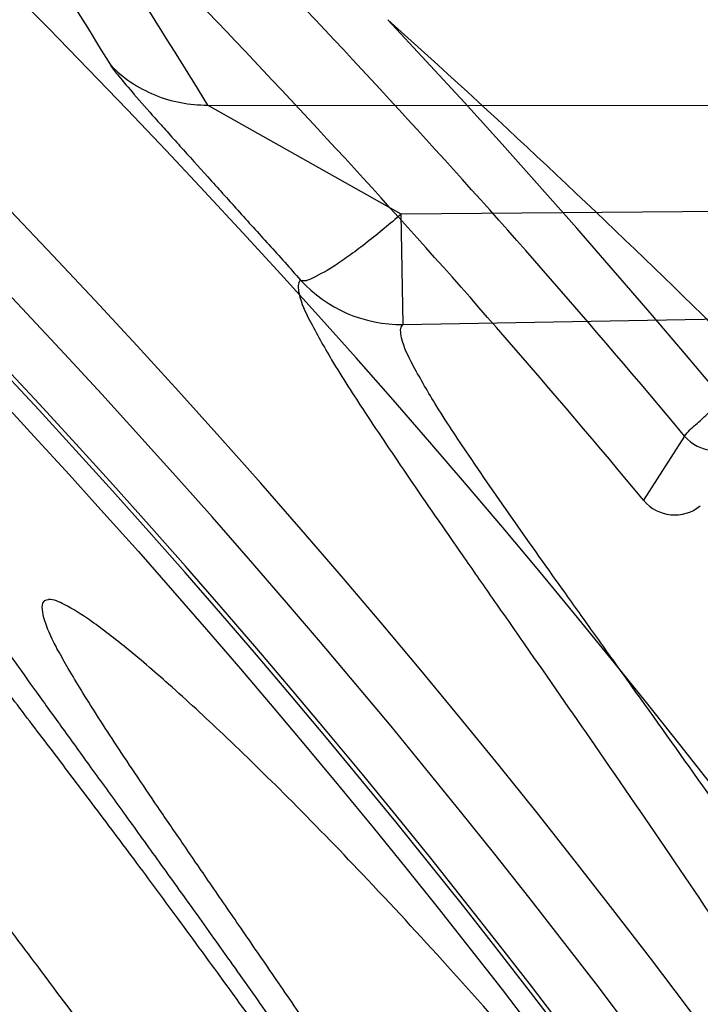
# Model space of a CAD drawing. Header units: millimetres. Extents: x 0 to 297, y 0 to 210.
# Tile 58 of 256: x 141.6954 to 141.7407, y 91.191 to 91.2565. Entities that reach past the tile are written whole.
import ezdxf

# ---------------------------------------------------------------- set-up
doc = ezdxf.new("R2010")
doc.units = ezdxf.units.MM
doc.header["$LTSCALE"] = 16.335
doc.layers.get('0').update_dxf_attribs({"linetype": 'CONTINUOUS'})
for name, color, linetype in [('01_GLOBAL', 7, 'CONTINUOUS'), ('INTFCLR_1', 7, 'CONTINUOUS'), ('INTFCLR_144815', 7, 'CONTINUOUS')]:
    doc.layers.add(name, color=color, linetype=linetype)

msp = doc.modelspace()

# ---------------------------------------------------------------- linework, layer by layer
at = {"color": 7, "linetype": 'Continuous'}
msp.add_circle((142.5788034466, 92.2083412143), 3.42, dxfattribs=at)
at = {"color": 9, "linetype": 'Continuous'}
msp.add_arc((142.5788034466, 92.2083412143), 3.3761688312, 182.9674534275, 267.0325465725, dxfattribs=at)
at = {"layer": '01_GLOBAL', "color": 7, "linetype": 'Continuous'}
msp.add_circle((142.5788034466, 92.2083412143), 3.465, dxfattribs=at)
at = {"layer": 'INTFCLR_1', "color": 6, "linetype": 'Continuous'}
for radius in [0.5431065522, 0.5161422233]:
    msp.add_arc((141.273551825, 90.84008959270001), radius, 270, 90.00000002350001, dxfattribs=at)
at = {"layer": 'INTFCLR_1', "color": 9, "linetype": 'Continuous'}
for points, knots in [([(141.7564146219, 90.67214758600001), (141.7574831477, 90.6750551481), (141.7595771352, 90.68092625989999), (141.7635668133, 90.69283277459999), (141.7700402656, 90.7142045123), (141.7760428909, 90.73928884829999), (141.7800065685, 90.7617077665), (141.7816728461, 90.7731553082), (141.7825328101, 90.7797764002), (141.7845176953, 90.7963988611), (141.7865801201, 90.82480135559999), (141.786249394, 90.85831129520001), (141.7846909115, 90.8800272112), (141.783710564, 90.8900544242), (141.7829887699, 90.8967234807), (141.7807586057, 90.9147232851), (141.7756949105, 90.94354598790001), (141.7683980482, 90.97168599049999), (141.7631787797, 90.98838778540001), (141.7612158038, 90.9943618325), (141.7582294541, 91.0031618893), (141.7514922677, 91.0215597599), (141.7398577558, 91.04856209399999), (141.7266081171, 91.07407256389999), (141.7173713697, 91.0897744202), (141.7130543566, 91.096763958), (141.7101864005, 91.1013200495), (141.7024300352, 91.1133026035), (141.6894327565, 91.1316928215), (141.6713790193, 91.1540805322), (141.6560874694, 91.1708617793), (141.64540551, 91.18158825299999), (141.6394993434, 91.18726746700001), (141.6313044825, 91.1949266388), (141.6198341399, 91.2049554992), (141.6074179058, 91.2146860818), (141.5999877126, 91.21997005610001), (141.5969902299, 91.2219990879), (141.595231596, 91.2231656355), (141.5931919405, 91.2244765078), (141.5909359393, 91.2258549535), (141.5889565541, 91.22699033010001), (141.587260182, 91.2278794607), (141.5858677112, 91.2285262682), (141.5847587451, 91.228921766), (141.5839916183, 91.22910084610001), (141.5833474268, 91.229003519), (141.5832219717, 91.22839726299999), (141.5835311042, 91.22772715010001), (141.5840679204, 91.2267985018), (141.5849352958, 91.22562953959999), (141.5860911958, 91.2242042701), (141.587545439, 91.22253261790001), (141.5892822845, 91.2206136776), (141.5909074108, 91.2188652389), (141.5923395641, 91.21734229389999), (141.5948337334, 91.21470682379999), (141.5989725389, 91.2103803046), (141.6073909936, 91.20154652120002), (141.6165855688, 91.19163585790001), (141.6249614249, 91.18216354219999), (141.6301387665, 91.17614023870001), (141.6384641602, 91.1662523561), (141.6512098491, 91.1502285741), (141.6679191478, 91.126915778), (141.680013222, 91.107884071), (141.6879313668, 91.094337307), (141.6933038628, 91.08480936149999), (141.702572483, 91.0674180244), (141.7149508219, 91.0411554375), (141.7234902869, 91.0192594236), (141.7274621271, 91.00790684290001)], [0, 0, 0, 0, 0.0103790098, 0.0208837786, 0.0420711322, 0.08518383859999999, 0.1071959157, 0.1183352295, 0.1239409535, 0.1295662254, 0.1744257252, 0.2192335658, 0.2417179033, 0.2473538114, 0.2529901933, 0.2641930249, 0.3081221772, 0.3509242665, 0.3614865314, 0.3667493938, 0.3719931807, 0.3926229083, 0.4323809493, 0.4704125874, 0.488853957, 0.4934075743, 0.4979380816, 0.506891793, 0.541232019, 0.5733300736, 0.6031972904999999, 0.6172524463, 0.624045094, 0.6306497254, 0.6548348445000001, 0.6750681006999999, 0.6834748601, 0.6853777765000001, 0.68719583, 0.6905456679, 0.6935010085, 0.6960526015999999, 0.698191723, 0.6999112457, 0.7012080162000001, 0.7020916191, 0.7026257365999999, 0.703100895, 0.7038825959, 0.7050751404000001, 0.7066972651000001, 0.7087491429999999, 0.7112254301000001, 0.7141189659, 0.7174213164, 0.7192231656, 0.7211235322, 0.729579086, 0.7392841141, 0.7620097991, 0.7748694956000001, 0.7816475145, 0.7886215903, 0.818178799, 0.8502213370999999, 0.88468242, 0.8936821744, 0.9027945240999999, 0.9213302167, 0.9597016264, 1, 1, 1, 1]), ([(141.7358975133, 91.0071406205), (141.7318460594, 91.01844594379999), (141.7231341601, 91.04025096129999), (141.7105173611, 91.0663792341), (141.701072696, 91.0836773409), (141.6955966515, 91.0931566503), (141.6875212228, 91.1066417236), (141.6751867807, 91.12558434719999), (141.6581544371, 91.14877272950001), (141.6451671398, 91.16470230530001), (141.6366834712, 91.1745312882), (141.6314052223, 91.1805210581), (141.6228646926, 91.18994094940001), (141.613493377, 91.19978937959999), (141.6049081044, 91.20856863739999), (141.6006923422, 91.21286001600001), (141.5981418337, 91.21548448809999), (141.5966958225, 91.2169787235), (141.5943954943, 91.2194050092), (141.5923320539, 91.2215537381), (141.5877441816, 91.2270898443), (141.589474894, 91.22708959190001)], [0, 0, 0, 0, 0.1351411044, 0.2639657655, 0.326251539, 0.3568857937, 0.3871506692, 0.5031238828, 0.6110823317, 0.7107727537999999, 0.7343091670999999, 0.7571888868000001, 0.8006105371, 0.8773801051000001, 0.9101731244, 0.9387430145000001, 0.9451630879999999, 0.9512497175, 0.9624026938, 0.9805243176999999, 1, 1, 1, 1]), ([(141.589474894, 91.22708959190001), (141.5901302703, 91.2270894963), (141.5934664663, 91.2257697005), (141.5972968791, 91.2235292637), (141.6010154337, 91.2211904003), (141.6028021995, 91.2200263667), (141.6058484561, 91.21800314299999), (141.6133970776, 91.21273816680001), (141.6260174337, 91.20304741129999), (141.6376862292, 91.1930563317), (141.6460232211, 91.1854269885), (141.6520280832, 91.1797738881), (141.6628847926, 91.1691018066), (141.6784293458, 91.15240674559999), (141.6967876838, 91.1301309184), (141.7100118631, 91.1118246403), (141.7179037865, 91.099896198), (141.7208202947, 91.09536318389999), (141.7252087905, 91.0884116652), (141.734595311, 91.0728013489), (141.748064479, 91.04743455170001), (141.7598995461, 91.0205684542), (141.766753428, 91.0022608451), (141.7697904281, 90.99350690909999), (141.7717861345, 90.9875658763), (141.7770905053, 90.9709626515), (141.7845086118, 90.94298471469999), (141.7896594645, 90.91431187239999), (141.7919274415, 90.89640779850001), (141.7926613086, 90.8897756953), (141.793657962, 90.87980496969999), (141.795242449, 90.8582113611), (141.7955788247, 90.82488434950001), (141.7934815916, 90.79663997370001), (141.7914638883, 90.7801127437), (141.7905895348, 90.7735282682), (141.788895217, 90.7621430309), (141.7848639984, 90.73984187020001), (141.7787596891, 90.71489416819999), (141.7721799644, 90.6936469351), (141.768123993, 90.6818069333), (141.7659952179, 90.6759685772), (141.7649089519, 90.6730772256)], [0, 0, 0, 0, 0.0031306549, 0.0166311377, 0.0214593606, 0.0240790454, 0.0268205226, 0.0389267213, 0.0680356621, 0.1027866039, 0.1122691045, 0.1220183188, 0.1421809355, 0.1849822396, 0.2309158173, 0.2799873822, 0.2927706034, 0.2992370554, 0.3057353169, 0.3320403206, 0.3862319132, 0.4428084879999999, 0.4721383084, 0.4795908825, 0.487069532, 0.5020757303, 0.5628487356, 0.6251729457, 0.6410612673, 0.6490543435, 0.6570463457, 0.6889269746, 0.7524526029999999, 0.8160592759, 0.8240370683, 0.8319876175, 0.8477879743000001, 0.8790177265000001, 0.9402188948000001, 0.970317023, 0.9852457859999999, 1, 1, 1, 1])]:
    msp.add_open_spline(points, degree=3, knots=knots, dxfattribs=at)
at = {"layer": 'INTFCLR_1', "color": 6, "linetype": 'Continuous'}
for points, knots in [([(141.6277114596, 91.22708959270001), (141.62722335, 91.22708959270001), (141.6272941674, 91.2251154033), (141.6286240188, 91.2237135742), (141.6303773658, 91.2209404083), (141.6330579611, 91.2176754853), (141.636536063, 91.21338186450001), (141.6409148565, 91.2081556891), (141.6460561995, 91.2020006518), (141.6515635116, 91.19533394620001), (141.6570035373, 91.1886267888), (141.6620669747, 91.18224014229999), (141.6667156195, 91.1762455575), (141.6709428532, 91.17066993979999), (141.6747632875, 91.16552206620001), (141.678203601, 91.1607902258), (141.6812975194, 91.15645408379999), (141.684076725, 91.1524886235), (141.6865629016, 91.14888322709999), (141.6887839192, 91.1456142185), (141.6907670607, 91.14265455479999), (141.6925435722, 91.139969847), (141.6941233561, 91.1375556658), (141.6955259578, 91.1353899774), (141.6967707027, 91.1334503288), (141.6978866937, 91.13169669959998), (141.6988796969, 91.1301244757), (141.6997620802, 91.12871811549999), (141.7005836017, 91.12740101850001), (141.7014128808, 91.12606327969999), (141.7023097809, 91.1246072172), (141.7032931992, 91.12299941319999), (141.7043734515, 91.121219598), (141.7055619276, 91.1192446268), (141.706875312, 91.1170411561), (141.7083246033, 91.11458304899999), (141.7099237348, 91.11183694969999), (141.7116817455, 91.10877663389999), (141.7136163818, 91.10535704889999), (141.7157436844, 91.1015316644), (141.7180830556, 91.0972414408), (141.7206593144, 91.0924115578), (141.7234900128, 91.0869698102), (141.726590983, 91.0808326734), (141.7299816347, 91.0738979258), (141.7336899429, 91.06602274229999), (141.7377398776, 91.05703497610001), (141.7421529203, 91.0467148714), (141.7469453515, 91.0347982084), (141.7521299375, 91.02090744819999), (141.7576364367, 91.0047235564), (141.7631009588, 90.9866925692), (141.7681397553, 90.9675743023), (141.7724835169, 90.948235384), (141.7760959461, 90.928843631), (141.7789762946, 90.9094758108), (141.7811396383, 90.8901288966), (141.78259316, 90.8708485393), (141.7833500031, 90.85161596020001), (141.7834187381, 90.8324615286), (141.782807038, 90.8133676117), (141.7815194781, 90.7943366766), (141.7795595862, 90.7753839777), (141.7769236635, 90.75647136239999), (141.7736112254, 90.7376240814), (141.7696058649, 90.7188012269), (141.7649044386, 90.700026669), (141.7595680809, 90.6815608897), (141.7539109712, 90.6643011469), (141.7483372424, 90.6489785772), (141.7431614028, 90.6358921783), (141.7384031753, 90.6246472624), (141.7340415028, 90.6149110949), (141.7300563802, 90.60642995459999), (141.7264192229, 90.5989959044), (141.7231040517, 90.5924542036), (141.7200858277, 90.5866790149), (141.7173473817, 90.581575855), (141.7148681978, 90.57706222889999), (141.7126227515, 90.5730569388), (141.7105887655, 90.5694929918), (141.7087453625, 90.56631374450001), (141.7070795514, 90.563481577), (141.705579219, 90.560962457), (141.7042282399, 90.55871863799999), (141.7030062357, 90.55670860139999), (141.701896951, 90.554899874), (141.7008702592, 90.5532389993), (141.6998448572, 90.5515926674), (141.698741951, 90.54983502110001), (141.697495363, 90.547864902), (141.6960930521, 90.5456696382), (141.6945138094, 90.5432229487), (141.6927331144, 90.5404962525), (141.6907308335, 90.5374685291), (141.6884841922, 90.5341192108), (141.6859642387, 90.5304209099), (141.6831423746, 90.52634758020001), (141.6799866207, 90.5218758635), (141.6764721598, 90.51699345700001), (141.6725652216, 90.5116795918), (141.668231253, 90.50591584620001), (141.6634587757, 90.49971750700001), (141.6582464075, 90.493104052), (141.6526341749, 90.48615232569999), (141.646910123, 90.4792048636), (141.6415439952, 90.4727739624), (141.6369559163, 90.4673043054), (141.633315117, 90.4628207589), (141.6305101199, 90.4594209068), (141.6286771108, 90.45653647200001), (141.6273060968, 90.45510292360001), (141.6272194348, 90.45308959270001), (141.6277114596, 90.45308959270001)], [0, 0, 0, 0, 0.0017146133, 0.0041239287, 0.0077631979, 0.0127375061, 0.019147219, 0.0271011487, 0.0367138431, 0.0473099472, 0.0574795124, 0.0670486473, 0.07593967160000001, 0.0841262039, 0.0916267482, 0.0984583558, 0.1046766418, 0.1103381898, 0.1154683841, 0.1200606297, 0.1242209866, 0.1279830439, 0.1313690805, 0.1343557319, 0.1370466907, 0.1394649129, 0.141657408, 0.1435788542, 0.1452969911, 0.147110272, 0.1491076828, 0.1513042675, 0.1537308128, 0.1564212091, 0.1594011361, 0.1627417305, 0.1664450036, 0.1705638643, 0.1751393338, 0.1802462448, 0.1859394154, 0.1923045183, 0.1994748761, 0.2074861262, 0.2164579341, 0.2265900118, 0.2380620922, 0.2510852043, 0.2660147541, 0.2831767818, 0.3031618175, 0.3260557, 0.3493456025, 0.3725974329, 0.3956655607, 0.4186206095, 0.4413650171, 0.4640353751, 0.4865253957, 0.5089623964, 0.531306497, 0.5536180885, 0.5759523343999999, 0.598223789, 0.6206818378, 0.6431588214, 0.6658101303, 0.6886542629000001, 0.710664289, 0.7296002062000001, 0.7459208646, 0.7600932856, 0.7724882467, 0.7833944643, 0.793008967, 0.8015592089, 0.8091555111, 0.8158987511, 0.8219029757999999, 0.8272448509, 0.832028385, 0.8363175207, 0.8401542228, 0.8435703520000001, 0.8466171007, 0.8493545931, 0.8518335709, 0.8540704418, 0.8562135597, 0.8586467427, 0.8613594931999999, 0.864403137, 0.8677972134, 0.87158895, 0.8758429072, 0.8805481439, 0.8857559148, 0.8915631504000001, 0.8979547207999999, 0.9049814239, 0.9126947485, 0.9211229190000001, 0.9303127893, 0.9401736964, 0.9507020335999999, 0.9616958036, 0.9717974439, 0.9801138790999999, 0.9868020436, 0.9920080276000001, 0.9957951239, 0.9982716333, 1, 1, 1, 1]), ([(141.6277114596, 90.45308959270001), (141.628171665, 90.45308959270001), (141.6293857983, 90.4535584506), (141.6315047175, 90.4546851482), (141.6344755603, 90.4566024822), (141.6382959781, 90.45932618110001), (141.6430293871, 90.46297042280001), (141.6486619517, 90.46758769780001), (141.6548706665, 90.47298156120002), (141.6611699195, 90.47874448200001), (141.6671157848, 90.4844418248), (141.6725640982, 90.4898702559), (141.6775235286, 90.49499331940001), (141.6820174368, 90.4997851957), (141.6860792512, 90.50424019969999), (141.6897364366, 90.50835687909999), (141.6930192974, 90.51213812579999), (141.695970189, 90.5156093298), (141.6986132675, 90.51877794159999), (141.7009775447, 90.5216603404), (141.7030883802, 90.5242738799), (141.7049778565, 90.526646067), (141.7066938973, 90.528827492), (141.7083843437, 90.53100071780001), (141.7101852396, 90.53334413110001), (141.7120971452, 90.53586602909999), (141.7139888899, 90.53839686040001), (141.7158471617, 90.5409158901), (141.7177807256, 90.5435730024), (141.719921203, 90.54655873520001), (141.7223135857, 90.5499520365), (141.7249869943, 90.55381783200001), (141.7279695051, 90.558226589), (141.7312859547, 90.56325135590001), (141.7349620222, 90.56898214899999), (141.739037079, 90.5755449), (141.7435494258, 90.58308452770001), (141.7485344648, 90.591778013), (141.7540294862, 90.6018595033), (141.760066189, 90.61360340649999), (141.766684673, 90.62742065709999), (141.7737557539, 90.64350792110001), (141.780825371, 90.6613597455), (141.7874356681, 90.68018148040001), (141.7933066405, 90.6992600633), (141.7983875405, 90.71840914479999), (141.8026952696, 90.7376081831), (141.8062277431, 90.7567556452), (141.8090134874, 90.77590353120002), (141.811058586, 90.7949702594), (141.8123825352, 90.81398619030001), (141.8129971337, 90.83293247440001), (141.8129122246, 90.8518123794), (141.8121342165, 90.87063713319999), (141.8106673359, 90.8893947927), (141.8085112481, 90.9080934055), (141.8056642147, 90.9267302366), (141.8021262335, 90.9452767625), (141.7978831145, 90.9637745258), (141.7929277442, 90.9822003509), (141.7872355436, 91.0005755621), (141.7808222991, 91.0188067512), (141.7739442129, 91.03620618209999), (141.7670434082, 91.0519657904), (141.7605810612, 91.0655293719), (141.7546880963, 91.07706645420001), (141.7493295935, 91.08696962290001), (141.7444701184, 91.0955139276), (141.7400702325, 91.1029297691), (141.7360941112, 91.1093927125), (141.7325006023, 91.1150506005), (141.7292596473, 91.12001098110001), (141.726339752, 91.12437206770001), (141.7237187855, 91.128203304), (141.7213647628, 91.13157857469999), (141.7192605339, 91.1345456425), (141.717372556, 91.1371689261), (141.7156764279, 91.13949490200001), (141.7140548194, 91.1416921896), (141.7123690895, 91.1439503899), (141.7105117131, 91.1464071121), (141.7085985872, 91.1489024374), (141.7066793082, 91.1513715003), (141.7047357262, 91.15383994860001), (141.7026024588, 91.1565116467), (141.7002196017, 91.15944934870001), (141.69755058, 91.1626834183), (141.6945697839, 91.1662275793), (141.6912418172, 91.1701004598), (141.6875371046, 91.1743119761), (141.6834171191, 91.178874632), (141.6788518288, 91.1837864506), (141.6738154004, 91.18903530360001), (141.6682758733, 91.1946010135), (141.6622344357, 91.2004349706), (141.6557918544, 91.2063757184), (141.6493931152, 91.21197413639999), (141.6435362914, 91.2168073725), (141.6386043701, 91.22062540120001), (141.6346411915, 91.223465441), (141.6315795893, 91.22545094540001), (141.6294126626, 91.22660901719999), (141.6281767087, 91.22708959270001), (141.6277114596, 91.22708959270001)], [0, 0, 0, 0, 0.0015510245, 0.0042404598, 0.008161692, 0.0134191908, 0.0200669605, 0.0282845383, 0.0379646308, 0.04778133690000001, 0.0570562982, 0.0657163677, 0.0737008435, 0.0810864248, 0.08785639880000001, 0.09401872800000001, 0.09964461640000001, 0.1047327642, 0.1093734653, 0.1135510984, 0.1172970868, 0.1206958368, 0.1237721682, 0.1266512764, 0.1299751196, 0.1337328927, 0.1373171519, 0.1406241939, 0.1442827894, 0.1483924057, 0.1530055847, 0.1582756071, 0.1642330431, 0.1709447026, 0.1785661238, 0.1871788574, 0.1969791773, 0.2081785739, 0.2209513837, 0.2356728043, 0.2526768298, 0.2725784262, 0.2948857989, 0.3173719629, 0.3397942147, 0.362144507, 0.3841260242, 0.4060931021, 0.4277499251, 0.4493238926, 0.4707068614, 0.4919794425, 0.5131973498, 0.5343237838, 0.5554641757, 0.5765947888, 0.5977467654, 0.6189899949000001, 0.6402145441, 0.6616941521, 0.6832817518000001, 0.7050322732, 0.7268136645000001, 0.7463228, 0.7630041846, 0.7774428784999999, 0.7899800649, 0.8009502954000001, 0.8105690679, 0.8190401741, 0.8265233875, 0.8331581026, 0.8390096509, 0.8442114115, 0.8488026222, 0.8528784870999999, 0.8564706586, 0.8596954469, 0.8625805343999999, 0.8656744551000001, 0.8691928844, 0.8729603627, 0.8762716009, 0.879732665, 0.8835489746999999, 0.8877941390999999, 0.8924809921, 0.8976810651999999, 0.9034017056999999, 0.9096904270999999, 0.916584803, 0.9241199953, 0.932290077, 0.9411002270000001, 0.9505839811, 0.960593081, 0.9706330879, 0.9792338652, 0.9861845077, 0.991642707, 0.9956806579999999, 0.9984319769, 1, 1, 1, 1])]:
    msp.add_open_spline(points, degree=3, knots=knots, dxfattribs=at)
at = {"layer": 'INTFCLR_144815', "color": 9, "linetype": 'Continuous'}
for p, q in [((141.7078664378, 91.2508559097), (141.9469818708, 91.25067086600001)), ((141.7207658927, 91.2435851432), (141.7078664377, 91.2508559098)), ((141.9619638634, 91.2455917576), (141.7207658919, 91.24358514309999)), ((141.7208941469, 91.23623922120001), (141.7207658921, 91.24358514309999)), ((141.720894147, 91.23623922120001), (141.9742295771, 91.240662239)), ((141.7396433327, 91.2288092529), (141.7369081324, 91.2245288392))]:
    msp.add_line(p, q, dxfattribs=at)
at = {"layer": 'INTFCLR_144815', "color": 6, "linetype": 'Continuous'}
for radius in [0.5743020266, 0.5472855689]:
    msp.add_circle((141.273551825, 90.84008959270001), radius, dxfattribs=at)
for centre, radius, start, end in [((141.273551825, 90.84008959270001), 0.7917112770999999, 313.9937911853, 154.5150993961), ((141.273551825, 90.84008959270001), 0.7647112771, 312.9543589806, 154.5144414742), ((141.273551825, 90.84008959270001), 0.73941501, 282.2440355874, 71.2863570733), ((141.273551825, 90.84008959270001), 0.5361020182, 25.6072723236, 64.3927276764), ((141.273551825, 90.84008959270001), 0.5834285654, 308.490992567, 51.50900743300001), ((141.273551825, 90.84008959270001), 0.5090855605, 27.0737153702, 62.92628462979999), ((141.273551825, 90.84008959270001), 0.6020735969, 39.6819480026, 45.0983368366), ((141.273551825, 90.84008959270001), 0.6104450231, 316.9838592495, 43.0161407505), ((141.273551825, 90.84008959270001), 0.5760164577, 313.9992414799, 46.00075850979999), ((141.7417168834, 91.2305399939), 0.0027008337, 219.8509090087, 308.9018966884), ((141.7389845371, 91.2262541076), 0.0026998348, 219.7225330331, 309.0343945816)]:
    msp.add_arc(centre, radius, start, end, dxfattribs=at)
at = {"layer": 'INTFCLR_144815', "color": 9, "linetype": 'Continuous'}
for centre, radius, start, end in [((141.273551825, 90.84008959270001), 0.7345008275, 292.4997540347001, 54.0964566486), ((141.2735550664, 90.84009111), 0.6625959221, 292.4997540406, 54.09645665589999), ((141.2735749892, 90.84009512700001), 0.6513931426, 311.2505121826, 48.7494878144), ((141.2692229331, 90.77370874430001), 0.6915460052, 41.6203156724, 47.9152908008), ((141.273551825, 90.84008959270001), 0.6069137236, 39.8280604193, 45.2874589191), ((141.2735518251, 90.84008959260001), 0.5937131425, 314.0862202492, 45.9137797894), ((141.273551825, 90.84008959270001), 0.5795156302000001, 313.8592910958, 46.1407088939), ((141.2695828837, 90.75602648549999), 0.6732639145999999, 43.1339494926, 48.0227414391), ((141.273551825, 90.84008959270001), 0.5757241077, 314.0319604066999, 45.9680396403), ((141.7207433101, 91.2452399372), 0.0090020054, 222.1699764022, 270.9600886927)]:
    msp.add_arc(centre, radius, start, end, dxfattribs=at)
for points, knots in [([(141.6581804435, 91.31418852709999), (141.6700394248, 91.29983509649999), (141.6848455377, 91.27980773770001), (141.6981579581, 91.2588329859), (141.7013983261, 91.25352123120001)], [0, 0, 0, 0, 0.7495205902, 1, 1, 1, 1]), ([(141.6638471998, 91.3122579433), (141.6759160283, 91.2977338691), (141.6909932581, 91.27746527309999), (141.7045623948, 91.25623349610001), (141.7078664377, 91.2508559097)], [0, 0, 0, 0, 0.7494986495, 1, 1, 1, 1]), ([(141.7013983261, 91.25352123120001), (141.7015553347, 91.25326379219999), (141.7020890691, 91.25261958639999), (141.7030791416, 91.2514453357), (141.7041692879, 91.25021581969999), (141.7051936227, 91.24906565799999), (141.7063668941, 91.2477564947), (141.7075998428, 91.24638671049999), (141.7088814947, 91.24496469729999), (141.7102332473, 91.2434649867), (141.7119665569, 91.2415406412), (141.7133628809, 91.23998663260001), (141.7140713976, 91.239196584)], [0, 0, 0, 0, 0.04728891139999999, 0.1305844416, 0.2412614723, 0.3048201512, 0.3721487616, 0.5169466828, 0.5938437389, 0.6723658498, 0.8335758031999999, 1, 1, 1, 1]), ([(141.7013983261, 91.25352123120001), (141.701810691, 91.2530991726), (141.702733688, 91.2523276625), (141.7043288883, 91.2514711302), (141.706068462, 91.25095445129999), (141.7072722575, 91.2508490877), (141.7078664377, 91.2508559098)], [0, 0, 0, 0, 0.2466203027, 0.4988178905, 0.7516439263, 1, 1, 1, 1]), ([(141.7207658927, 91.2435851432), (141.7200222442, 91.2429471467), (141.7189116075, 91.2420186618), (141.7174383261, 91.240906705), (141.7162098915, 91.2400490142), (141.7152260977, 91.2394763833), (141.7142812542, 91.23905732), (141.7140713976, 91.239196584)], [0, 0, 0, 0, 0.3628620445, 0.5343601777, 0.6870683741, 0.9067270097, 1, 1, 1, 1]), ([(141.7140713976, 91.239196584), (141.7138431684, 91.2390029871), (141.7139951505, 91.2378533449), (141.7147929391, 91.2362359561), (141.7163015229, 91.2335343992), (141.7185278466, 91.2300968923), (141.7214490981, 91.2257628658), (141.7243052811, 91.22164368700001), (141.7268942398, 91.2179273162), (141.7298434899, 91.2136986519), (141.735690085, 91.2052905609), (141.7448453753, 91.1918473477), (141.7532702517, 91.17882432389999), (141.7592085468, 91.1692566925), (141.7634500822, 91.1622947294), (141.7711113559, 91.1493418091), (141.7820546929, 91.1295734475), (141.7925484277, 91.10857943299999), (141.7997013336, 91.09295756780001), (141.8037938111, 91.0835771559), (141.8099724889, 91.0689269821), (141.8187673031, 91.04607860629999), (141.8291486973, 91.01421032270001), (141.8365545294, 90.98634239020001), (141.8410124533, 90.9660999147), (141.8433636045, 90.95417320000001), (141.8466773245, 90.9359292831), (141.8506578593, 90.9080646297), (141.8526756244, 90.88307048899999), (141.8533025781, 90.8704391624)], [0, 0, 0, 0, 0.0022439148, 0.007012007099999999, 0.0145616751, 0.0248857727, 0.0379376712, 0.0536629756, 0.06249403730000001, 0.0718926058, 0.0923190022, 0.139277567, 0.1938351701, 0.208594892, 0.2237064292, 0.2549578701, 0.3214231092, 0.3930729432, 0.4308715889, 0.4502348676, 0.4698046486, 0.5500825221, 0.6337073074, 0.7209883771, 0.7661542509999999, 0.7890969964, 0.8121289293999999, 0.9051772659, 1, 1, 1, 1]), ([(141.8624418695, 90.87022915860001), (141.861803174, 90.8827740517), (141.8597531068, 90.9075992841), (141.8557097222, 90.9352684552), (141.8523384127, 90.9533813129), (141.8499523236, 90.9652259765), (141.8454176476, 90.98532971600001), (141.8378919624, 91.0130062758), (141.8273334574, 91.04464482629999), (141.818403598, 91.0673244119), (141.812123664, 91.081862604), (141.8079651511, 91.0911754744), (141.8006936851, 91.1066864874), (141.7900265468, 91.1275268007), (141.778905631, 91.14714006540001), (141.7711222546, 91.1599906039), (141.7668098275, 91.16689670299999), (141.7607741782, 91.1763926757), (141.7522058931, 91.1893107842), (141.742904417, 91.2026446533), (141.7369606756, 91.2109801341), (141.7339609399, 91.21517308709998), (141.7303177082, 91.2202703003), (141.7266062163, 91.2254994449), (141.7231829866, 91.23063774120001), (141.7216462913, 91.2333146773), (141.720828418, 91.23490508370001), (141.7206675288, 91.2360504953), (141.7208941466, 91.23623922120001)], [0, 0, 0, 0, 0.0945441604, 0.1873460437, 0.2103231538, 0.2332131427, 0.2782846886, 0.3654193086, 0.4489587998, 0.529211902, 0.5487834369, 0.5681546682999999, 0.6059759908, 0.6777110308, 0.7443035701, 0.7756315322, 0.7907861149, 0.80558492, 0.8603198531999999, 0.9074428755, 0.9279435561, 0.9373780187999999, 0.9462430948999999, 0.9751197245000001, 0.985468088, 0.9930239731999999, 0.9977802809, 1, 1, 1, 1])]:
    msp.add_open_spline(points, degree=3, knots=knots, dxfattribs=at)
at = {"layer": 'INTFCLR_144815', "color": 6, "linetype": 'Continuous'}
for points, knots in [([(141.7396433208, 91.22880926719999), (141.7398388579, 91.2291040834), (141.7403850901, 91.2295547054), (141.7412106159, 91.23033737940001), (141.7422139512, 91.23121535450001), (141.7434366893, 91.2322825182), (141.7448799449, 91.2335204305), (141.7465346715, 91.2349283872), (141.7483907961, 91.23649549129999), (141.7504277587, 91.2382048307), (141.7526266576, 91.2400401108), (141.7549742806, 91.241990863), (141.7574621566, 91.2440501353), (141.7600675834, 91.24619904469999), (141.7627653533, 91.24841641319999), (141.7655256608, 91.250677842), (141.7683371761, 91.2529747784), (141.7711983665, 91.25530596), (141.7731244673, 91.2568708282), (141.7740974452, 91.2576601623)], [0, 0, 0, 0, 0.0236120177, 0.046361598, 0.0762615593, 0.1124605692, 0.1547326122, 0.2031531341, 0.2574791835, 0.3168661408, 0.3806367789, 0.4486456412, 0.5205927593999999, 0.5961926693, 0.6740607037, 0.7536702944, 0.834362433, 0.9163764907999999, 1, 1, 1, 1]), ([(141.8173538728, 90.8400895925), (141.8173538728, 90.8429179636), (141.8173118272, 90.8485754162), (141.8171225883, 90.85706124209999), (141.8168070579, 90.8655470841), (141.8163650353, 90.87403295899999), (141.8157962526, 90.88251870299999), (141.8151003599, 90.891004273), (141.8142769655, 90.8994892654), (141.8133255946, 90.9079734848), (141.8122457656, 90.91645624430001), (141.8110369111, 90.9249371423), (141.8096985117, 90.9334151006), (141.8082299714, 90.94188934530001), (141.8066308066, 90.95035831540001), (141.8049004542, 90.9588208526), (141.8030385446, 90.9672748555), (141.80104466, 90.9757185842), (141.7989186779, 90.98414922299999), (141.7966604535, 90.9925643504), (141.7942702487, 91.0009603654), (141.7917483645, 91.0093340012), (141.789095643, 91.01768070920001), (141.7863130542, 91.02599619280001), (141.7834022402, 91.03427485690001), (141.7803651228, 91.0425111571), (141.7772043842, 91.0506984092), (141.7739232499, 91.0588295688), (141.7705257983, 91.06689663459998), (141.767016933, 91.07489092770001), (141.763402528, 91.0828029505), (141.7596895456, 91.09062233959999), (141.7558861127, 91.0983379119), (141.7520015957, 91.10593770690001), (141.7480466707, 91.1134090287), (141.744033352, 91.1207385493), (141.7399749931, 91.1279124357), (141.7358862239, 91.13491655), (141.7317828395, 91.1417366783), (141.7276816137, 91.148358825), (141.7236000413, 91.1547695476), (141.7195560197, 91.1609563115), (141.7155674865, 91.1669078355), (141.7116520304, 91.17261441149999), (141.7078264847, 91.17806819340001), (141.7041065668, 91.1832633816), (141.7005065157, 91.1881963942), (141.6970389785, 91.19286569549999), (141.6937149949, 91.1972715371), (141.690544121, 91.20141556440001), (141.6875338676, 91.20530135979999), (141.6846894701, 91.2089345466), (141.6820136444, 91.2123229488), (141.6795073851, 91.21547549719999), (141.6771704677, 91.2184015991), (141.6750020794, 91.22111039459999), (141.6730008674, 91.22361076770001), (141.6711651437, 91.22591115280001), (141.669493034, 91.2280194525), (141.6679826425, 91.2299427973), (141.666632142, 91.23168780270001), (141.6654391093, 91.2332604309), (141.6644023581, 91.2346669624), (141.6635160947, 91.2359113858), (141.6627882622, 91.2370028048), (141.6621863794, 91.2379330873), (141.6617182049, 91.2388949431), (141.6610997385, 91.2396961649), (141.6615040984, 91.2405846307), (141.6617698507, 91.240589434)], [0, 0, 0, 0, 0.0193136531, 0.0386315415, 0.05795820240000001, 0.0772974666, 0.0966541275, 0.1160313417, 0.1354339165, 0.1548642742, 0.1743271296, 0.1938240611, 0.2133596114, 0.2329339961, 0.2525510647, 0.2722100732, 0.2919141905, 0.3116608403, 0.3314519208, 0.351283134, 0.3711547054, 0.3910601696, 0.4109974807, 0.4309575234, 0.4509352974, 0.4709189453, 0.4908990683, 0.5108615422, 0.5307908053, 0.5506690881, 0.5704756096, 0.5901867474, 0.6097758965, 0.6292133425, 0.6484663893, 0.6674992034, 0.6862731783, 0.7047472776, 0.7228785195, 0.7406226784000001, 0.7579352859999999, 0.7747726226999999, 0.7910927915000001, 0.8068568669, 0.8220298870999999, 0.8365818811, 0.8504883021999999, 0.8637310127, 0.8762964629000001, 0.8881752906, 0.8993620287, 0.9098612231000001, 0.9196832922, 0.928844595, 0.9373624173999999, 0.9452545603, 0.952538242, 0.9592315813, 0.9653514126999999, 0.970913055, 0.9759307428, 0.980418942, 0.9843915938, 0.9878631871, 0.9908472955, 0.9933569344, 0.9954053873, 0.9981850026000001, 1, 1, 1, 1]), ([(141.6746009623, 90.43958975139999), (141.6743294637, 90.43959473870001), (141.6739346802, 90.44051627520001), (141.6745467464, 90.4413356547), (141.6750158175, 90.4423304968), (141.6756162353, 90.44328992), (141.6763427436, 90.4444157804), (141.6772268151, 90.4456987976), (141.6782605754, 90.44714833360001), (141.6794495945, 90.44876833), (141.6807951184, 90.4505653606), (141.6822994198, 90.4525454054), (141.6839649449, 90.45471611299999), (141.6857956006, 90.45708743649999), (141.6877946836, 90.4596693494), (141.6899625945, 90.4624689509), (141.6922956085, 90.46548894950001), (141.6947877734, 90.46873001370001), (141.6974360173, 90.4721973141), (141.7002434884, 90.4759050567), (141.7032142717, 90.479869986), (141.7063442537, 90.4840993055), (141.7096232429, 90.48859288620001), (141.7130388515, 90.4933481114), (141.7165811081, 90.4983662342), (141.7202374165, 90.50364521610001), (141.7239937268, 90.50918105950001), (141.7278347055, 90.5149677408), (141.731743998, 90.52099726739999), (141.735704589, 90.5272598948), (141.7396991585, 90.53374437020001), (141.7437104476, 90.540438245), (141.7477216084, 90.5473282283), (141.7517165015, 90.5544005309), (141.7556799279, 90.56164117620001), (141.7595977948, 90.56903626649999), (141.7634572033, 90.57657217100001), (141.767246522, 90.5842357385), (141.7709553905, 90.5920144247), (141.7745746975, 90.5998964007), (141.7780965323, 90.60787062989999), (141.7815140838, 90.6159268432), (141.7848215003, 90.6240554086), (141.7880144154, 90.63224886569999), (141.7910827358, 90.6404831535), (141.7940232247, 90.64874868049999), (141.7968372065, 90.6570474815), (141.7995279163, 90.6653897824), (141.8020958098, 90.6737784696), (141.8045374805, 90.68220316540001), (141.8068514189, 90.6906590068), (141.8090350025, 90.6991353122), (141.811086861, 90.7076240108), (141.8130074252, 90.7161235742), (141.8147973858, 90.72463376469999), (141.8164574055, 90.7331545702), (141.8179878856, 90.74168503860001), (141.8193889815, 90.750222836), (141.8206608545, 90.75876512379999), (141.8218038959, 90.7673101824), (141.8228186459, 90.77585753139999), (141.8237055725, 90.7844065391), (141.8244651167, 90.7929567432), (141.8250976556, 90.80150752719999), (141.8256035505, 90.8100588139), (141.825983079, 90.8186102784), (141.8262364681, 90.8271620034), (141.8263638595, 90.8357137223), (141.8263653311, 90.8442655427), (141.8262408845, 90.8528172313), (141.825990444, 90.8613689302), (141.8256138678, 90.8699203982), (141.8251109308, 90.8784716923), (141.8244813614, 90.887022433), (141.8237248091, 90.89557247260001), (141.8228408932, 90.9041213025), (141.821829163, 90.912668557), (141.8206891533, 90.9212135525), (141.8194203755, 90.92975547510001), (141.8180223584, 90.9382932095), (141.8164946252, 90.9468255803), (141.8148367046, 90.9553513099), (141.8130483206, 90.963868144), (141.8111294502, 90.9723729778), (141.8090801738, 90.9808627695), (141.8069004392, 90.98933536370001), (141.8045900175, 90.9977893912), (141.8021489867, 91.00622242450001), (141.7995780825, 91.01463013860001), (141.7968786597, 91.02300697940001), (141.794052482, 91.0313470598), (141.7911015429, 91.0396447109), (141.7880284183, 91.0478935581), (141.7848363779, 91.0560864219), (141.7815294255, 91.0642154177), (141.7781123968, 91.07227190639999), (141.7745910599, 91.08024645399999), (141.7709722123, 91.0881288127), (141.7672637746, 91.0959079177), (141.7634748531, 91.1035719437), (141.7596157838, 91.11110838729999), (141.7556981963, 91.11850409), (141.7517349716, 91.12574544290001), (141.7477402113, 91.1328185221), (141.7437291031, 91.139709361), (141.7397177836, 91.14640416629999), (141.7357230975, 91.1528896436), (141.7317622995, 91.15915334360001), (141.7278527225, 91.165183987), (141.7240113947, 91.17097180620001), (141.7202546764, 91.17650879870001), (141.7165979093, 91.18178892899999), (141.7130551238, 91.18680822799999), (141.7096387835, 91.1915648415), (141.7063596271, 91.1960589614), (141.7032265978, 91.2002926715), (141.7002468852, 91.2042696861), (141.6974259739, 91.20799513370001), (141.6947677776, 91.2114752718), (141.6922747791, 91.2147172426), (141.689948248, 91.21772876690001), (141.6877884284, 91.2205179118), (141.6857947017, 91.2230929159), (141.6839658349, 91.225461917), (141.6823001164, 91.22763286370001), (141.6807955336, 91.2296132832), (141.6794499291, 91.23141037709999), (141.6782609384, 91.2330304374), (141.6772266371, 91.234480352), (141.6763438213, 91.235762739), (141.6756133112, 91.23689083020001), (141.6750243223, 91.237843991), (141.6745991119, 91.2386960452), (141.6741632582, 91.23944360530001), (141.6741898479, 91.240581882), (141.6746009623, 91.240589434)], [0, 0, 0, 0, 0.0009311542, 0.0023661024, 0.0034197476, 0.004708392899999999, 0.006238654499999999, 0.0080169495, 0.0100497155, 0.0123440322, 0.0149074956, 0.0177478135, 0.0208710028, 0.0242896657, 0.0280205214, 0.0320682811, 0.0364316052, 0.0411066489, 0.04608797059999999, 0.0513925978, 0.0570544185, 0.0630770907, 0.069434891, 0.0761294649, 0.08315356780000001, 0.09049758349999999, 0.0981493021, 0.1060937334, 0.1143137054, 0.1227901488, 0.1315025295, 0.1404294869, 0.1495493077, 0.1588404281, 0.1682819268, 0.1778537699, 0.1875370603, 0.197314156, 0.207168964, 0.217086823, 0.2270545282, 0.2370604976, 0.2470942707, 0.2571461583, 0.2672135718, 0.2772260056, 0.2872285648, 0.2972614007, 0.3072826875, 0.3173107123, 0.3273382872, 0.3373435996, 0.3473246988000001, 0.3572841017, 0.367223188, 0.3771444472, 0.387051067, 0.3969410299, 0.4068119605, 0.4166652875, 0.4265028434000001, 0.4363264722, 0.4461370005, 0.4559367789, 0.4657270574, 0.4755104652, 0.4852884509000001, 0.4950636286, 0.5048374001, 0.5146124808, 0.5243903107, 0.5341735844, 0.5439637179, 0.5537632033, 0.5635732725, 0.5733961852, 0.5832332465, 0.5930862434, 0.6029564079, 0.6128446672, 0.6227518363, 0.6326790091, 0.6426268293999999, 0.6525927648, 0.6625749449, 0.6725742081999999, 0.6825911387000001, 0.6926266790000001, 0.7026779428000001, 0.7127386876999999, 0.7228052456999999, 0.7328732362, 0.7429368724, 0.7529895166, 0.7630233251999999, 0.7730292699, 0.7829971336, 0.7929151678, 0.8027701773, 0.8125475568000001, 0.8222311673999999, 0.8318035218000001, 0.8412455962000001, 0.8505374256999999, 0.8596580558, 0.8685859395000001, 0.8772993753, 0.8857769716, 0.8939982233, 0.9019439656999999, 0.9095970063, 0.9169424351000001, 0.9239679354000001, 0.9306640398, 0.9370242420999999, 0.9430448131, 0.9487246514, 0.9540648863, 0.9590688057, 0.9637413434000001, 0.9680887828, 0.9721183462, 0.9758379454, 0.9792560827, 0.9823810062, 0.9852211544, 0.9877847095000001, 0.9900792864, 0.992112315, 0.993890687, 0.995421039, 0.9967097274, 0.9977633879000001, 0.9985900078, 1, 1, 1, 1]), ([(141.6367999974, 91.22708959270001), (141.6364399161, 91.22708959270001), (141.6363255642, 91.2257295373), (141.6372569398, 91.2246598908), (141.63838536, 91.2227304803), (141.640177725, 91.22043632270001), (141.6424921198, 91.21746939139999), (141.6453817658, 91.2139362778), (141.6488464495, 91.20973608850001), (141.6528933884, 91.2048489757), (141.6575677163, 91.199162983), (141.6628623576, 91.1926298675), (141.6687637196, 91.1851889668), (141.6752395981, 91.1767911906), (141.6822044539, 91.1674440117), (141.6895907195, 91.157123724), (141.6972639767, 91.1458992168), (141.7051198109, 91.13380263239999), (141.7130153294, 91.12094050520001), (141.7208404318, 91.1073882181), (141.7284773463, 91.0932606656), (141.7358420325, 91.0786403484), (141.7428534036, 91.06363170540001), (141.7494631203, 91.0482979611), (141.755622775, 91.03272547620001), (141.7613102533, 91.0169574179), (141.7665038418, 91.0010528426), (141.7711928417, 90.98505273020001), (141.7753772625, 90.9689752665), (141.7790480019, 90.9528793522), (141.7822197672, 90.9367335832), (141.7848866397, 90.9206013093), (141.7870606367, 90.9044473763), (141.7887417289, 90.888322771), (141.7899368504, 90.8722155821), (141.7906506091, 90.85614051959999), (141.7908088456, 90.8454361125), (141.7908088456, 90.84008959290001)], [0, 0, 0, 0, 0.0025344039, 0.005901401, 0.0109295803, 0.0177704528, 0.0265540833, 0.0373505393, 0.04991676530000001, 0.0648695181, 0.0820131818, 0.1017234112, 0.1240566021, 0.1488553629, 0.1763609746, 0.2060970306, 0.2381748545, 0.2720515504, 0.3076064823, 0.3443876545, 0.3821831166, 0.4206251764, 0.4595934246, 0.4987613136, 0.5381325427, 0.5774437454, 0.6167240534, 0.6558745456, 0.6947773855, 0.7336358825, 0.7720551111, 0.8105726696, 0.8487051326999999, 0.8867612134, 0.9246626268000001, 0.9623689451, 1, 1, 1, 1]), ([(141.6876600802, 91.22708959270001), (141.6873876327, 91.22708959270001), (141.6869901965, 91.2261607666), (141.6875708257, 91.2253271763), (141.6880138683, 91.224310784), (141.6885845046, 91.22333053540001), (141.6892758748, 91.22218000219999), (141.6901180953, 91.2208688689), (141.6911032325, 91.2193879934), (141.6922361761, 91.21773389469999), (141.693517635, 91.2159004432), (141.6949495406, 91.213881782), (141.696533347, 91.21167127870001), (141.6982702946, 91.2092621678), (141.7001613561, 91.20664723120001), (141.702206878, 91.20381933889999), (141.7044067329, 91.2007711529), (141.7067598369, 91.1974957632), (141.7092643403, 91.193986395), (141.7119171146, 91.1902371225), (141.7147138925, 91.18624270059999), (141.7176489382, 91.1819990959), (141.7207150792, 91.1775035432), (141.7239035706, 91.17275489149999), (141.7272041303, 91.1677537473), (141.7306050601, 91.1625025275), (141.7340933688, 91.1570055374), (141.737654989, 91.1512689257), (141.7412750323, 91.1453005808), (141.7449380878, 91.1391099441), (141.7486285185, 91.1327077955), (141.7523307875, 91.12610594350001), (141.7560297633, 91.1193168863), (141.759710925, 91.11235358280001), (141.7633605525, 91.10522919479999), (141.7669658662, 91.0979568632), (141.7705151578, 91.0905494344), (141.7739978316, 91.08301930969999), (141.7774044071, 91.0753783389), (141.7807265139, 91.06763769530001), (141.7839568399, 91.0598078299), (141.7870890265, 91.0518985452), (141.7901177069, 91.0439187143), (141.7930382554, 91.0358767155), (141.7958469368, 91.02777984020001), (141.7985405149, 91.0196351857), (141.8011165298, 91.0114486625), (141.8035728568, 91.0032261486), (141.8059080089, 90.9949723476), (141.8081207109, 90.9866920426), (141.8102101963, 90.97838888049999), (141.8121758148, 90.9700666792), (141.814017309, 90.9617281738), (141.8157344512, 90.95337641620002), (141.8173273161, 90.9450134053), (141.8187959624, 90.93664150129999), (141.8201406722, 90.9282620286), (141.8213616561, 90.9198768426), (141.8224592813, 90.9114868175), (141.823433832, 90.90309336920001), (141.8242856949, 90.8946969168), (141.8250151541, 90.8862985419), (141.8256225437, 90.8778984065), (141.8261081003, 90.8694973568), (141.8264720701, 90.8610953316), (141.826714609, 90.8526929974), (141.8268358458, 90.84429018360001), (141.8268358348, 90.8358874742), (141.8267145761, 90.82748467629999), (141.8264720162, 90.8190823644), (141.8261080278, 90.8106804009), (141.8256224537, 90.8022794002), (141.8250150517, 90.79387936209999), (141.8242855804, 90.78548105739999), (141.823433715, 90.7770847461), (141.8224591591, 90.7686913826), (141.8213615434, 90.7603015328), (141.8201405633, 90.7519164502), (141.818795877, 90.7435371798), (141.8173272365, 90.7351653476), (141.8157344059, 90.7268025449), (141.8140172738, 90.71845084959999), (141.8121758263, 90.7101125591), (141.8102102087, 90.7017903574), (141.8081207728, 90.6934873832), (141.805908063, 90.68520703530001), (141.8035729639, 90.67695340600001), (141.801116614, 90.66873079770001), (141.7985406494, 90.6605444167), (141.7958470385, 90.6523996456), (141.7930384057, 90.6443028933), (141.7901178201, 90.636260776), (141.7870891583, 90.6282809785), (141.7839569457, 90.6203716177), (141.7807266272, 90.6125417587), (141.7774045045, 90.60480106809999), (141.7739979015, 90.5971600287), (141.7705152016, 90.5896298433), (141.7669658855, 90.582222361), (141.7633605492, 90.5749499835), (141.759710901, 90.567825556), (141.7560297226, 90.56086222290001), (141.7523307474, 90.55407316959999), (141.748628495, 90.5474713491), (141.7449380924, 90.54106924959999), (141.7412750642, 90.5348786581), (141.737655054, 90.528910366), (141.7340934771, 90.5231738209), (141.7306052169, 90.5176769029), (141.7272043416, 90.5124257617), (141.7239038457, 90.50742470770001), (141.7207154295, 90.50267616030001), (141.7176493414, 90.4981806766), (141.7147143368, 90.4939371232), (141.7119175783, 90.4899427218), (141.7092648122, 90.4861934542), (141.7067603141, 90.4826840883), (141.7044071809, 90.4794086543), (141.702207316, 90.4763604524), (141.700161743, 90.4735324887), (141.6982706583, 90.47091752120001), (141.6965336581, 90.4685083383), (141.6949498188, 90.466297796), (141.6935178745, 90.4642790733), (141.6922363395, 90.462445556), (141.691103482, 90.4607914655), (141.6901178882, 90.4593103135), (141.6892769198, 90.45799983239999), (141.6885816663, 90.4568471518), (141.6880221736, 90.45587298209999), (141.6876198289, 90.4550040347), (141.6872095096, 90.4542385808), (141.687244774, 90.45308959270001), (141.6876600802, 90.45308959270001)], [0, 0, 0, 0, 0.0009748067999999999, 0.0024843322, 0.0035889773, 0.0049377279, 0.0065370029, 0.0083930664, 0.0105121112, 0.0129009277, 0.0155662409, 0.0185155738, 0.0217561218, 0.0252958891, 0.029142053, 0.0333024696, 0.0377835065, 0.0425919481, 0.0477324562, 0.0532095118, 0.059024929, 0.0651792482, 0.071670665, 0.0784946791, 0.0856442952, 0.09310988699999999, 0.1008792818, 0.1089378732, 0.1172690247, 0.1258543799, 0.1346742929, 0.1437082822, 0.1529356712, 0.1623360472, 0.1718891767, 0.1815756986, 0.1913773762, 0.2012771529, 0.211259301, 0.2213094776, 0.2314148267, 0.2415638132, 0.2517458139, 0.2619526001, 0.2721754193, 0.2824085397, 0.2926450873, 0.3028812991, 0.3131119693, 0.3233349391, 0.3335463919, 0.3437455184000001, 0.3539296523, 0.3640990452, 0.3742517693, 0.3843890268, 0.3945097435, 0.4046157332, 0.4147062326, 0.4247836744, 0.4348478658, 0.4449015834, 0.4549448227, 0.4649806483, 0.4750093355, 0.4850340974, 0.4950553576, 0.5050763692, 0.5150976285, 0.5251223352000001, 0.5351510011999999, 0.5451866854, 0.5552299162, 0.5652834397, 0.5753475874, 0.5854247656, 0.5955152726, 0.6056208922, 0.6157416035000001, 0.6258785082, 0.6360313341, 0.6462002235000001, 0.6563845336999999, 0.6665832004, 0.6767949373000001, 0.6870173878, 0.6972484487, 0.7074841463, 0.7177211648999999, 0.7279537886, 0.7381770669, 0.7483834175, 0.7585658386, 0.7687147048, 0.7788200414, 0.7888703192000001, 0.7988525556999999, 0.8087524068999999, 0.8185541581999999, 0.8282407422, 0.8377939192, 0.8471943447, 0.8564217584, 0.8654556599, 0.8742755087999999, 0.8828608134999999, 0.8911918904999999, 0.8992503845, 0.907019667, 0.9144851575, 0.9216346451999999, 0.9284584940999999, 0.9349497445, 0.9411040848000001, 0.9469194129, 0.9523964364, 0.9575370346, 0.9623454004, 0.9668266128, 0.9709869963, 0.9748333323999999, 0.9783730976, 0.9816137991, 0.9845631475, 0.9872286, 0.9896174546, 0.9917366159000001, 0.9935927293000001, 0.995192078, 0.9965408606, 0.9976455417, 0.9985140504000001, 1, 1, 1, 1]), ([(141.8279920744, 90.8400895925), (141.8279920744, 90.8431078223), (141.8279453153, 90.8491449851), (141.827734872, 90.8581999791), (141.8273840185, 90.86725419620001), (141.8268925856, 90.8763071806), (141.8262603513, 90.88535831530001), (141.8254870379, 90.8944069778), (141.8245723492, 90.9034522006), (141.8235159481, 90.9124930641), (141.8223175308, 90.9215281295), (141.8209767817, 90.9305559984), (141.8194934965, 90.93957457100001), (141.8178674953, 90.94858181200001), (141.8160988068, 90.9575748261), (141.8141875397, 90.96655076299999), (141.8121341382, 90.9755057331), (141.8099392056, 90.9844358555), (141.8076038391, 90.9933360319), (141.8051294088, 91.0022010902), (141.8025179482, 91.01102454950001), (141.7997719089, 91.01979975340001), (141.7968945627, 91.0285187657), (141.7938898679, 91.03717307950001), (141.7907627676, 91.0457530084), (141.7875191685, 91.0542480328), (141.7841661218, 91.06264658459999), (141.7807119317, 91.0709360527), (141.7771662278, 91.0791028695), (141.773540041, 91.08713256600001), (141.7698458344, 91.09500990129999), (141.7660975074, 91.1027190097), (141.7623103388, 91.1102436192), (141.7585008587, 91.11756734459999), (141.7546866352, 91.1246740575), (141.750885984, 91.13154830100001), (141.7471176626, 91.1381756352), (141.743400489, 91.14454303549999), (141.7397529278, 91.1506392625), (141.7361926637, 91.1564551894), (141.7327361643, 91.16198410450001), (141.7293986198, 91.1672213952), (141.7261938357, 91.172164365), (141.7231341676, 91.17681202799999), (141.7202295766, 91.18116625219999), (141.7174873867, 91.1852318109), (141.714912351, 91.189016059), (141.712507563, 91.1925274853), (141.7102748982, 91.19577505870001), (141.7082153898, 91.1987677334), (141.7063294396, 91.2015141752), (141.7046169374, 91.2040227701), (141.7030776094, 91.2063008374), (141.7017103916, 91.20835673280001), (141.7005155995, 91.2101931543), (141.6994879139, 91.2118285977), (141.6986378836, 91.21323180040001), (141.6979277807, 91.2145176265), (141.6972633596, 91.2157351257), (141.6964914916, 91.2179110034), (141.697273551, 91.2179246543)], [0, 0, 0, 0, 0.0222571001, 0.0445186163, 0.0667890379, 0.0890723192, 0.1113729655, 0.1336940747, 0.1560397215, 0.1784119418, 0.2008143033, 0.2232471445, 0.2457129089, 0.2682100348, 0.2907394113, 0.3132970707, 0.3358817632, 0.358486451, 0.3811070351, 0.4037327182, 0.4263554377, 0.4489604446, 0.4715347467, 0.4940593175, 0.5165136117, 0.5388737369, 0.5611120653, 0.5831973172, 0.6050944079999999, 0.6267646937, 0.6481657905, 0.669252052, 0.6899749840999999, 0.7102837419, 0.7301263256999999, 0.7494508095, 0.7682064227, 0.7863443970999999, 0.8038198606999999, 0.8205929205, 0.8366293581, 0.851902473, 0.8663888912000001, 0.8800703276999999, 0.8929351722, 0.9049861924, 0.9162327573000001, 0.9266888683, 0.9363704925, 0.9452946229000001, 0.9534783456, 0.9609388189, 0.9676924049, 0.9737545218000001, 0.9791401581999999, 0.9838651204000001, 0.9879448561, 0.9913952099, 0.9942320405, 1, 1, 1, 1]), ([(141.8545562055, 90.84008959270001), (141.8545562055, 90.8458266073), (141.8543766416, 90.8573067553), (141.8535699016, 90.8745213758), (141.8522225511, 90.89173065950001), (141.8503317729, 90.90892995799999), (141.8478929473, 90.9261128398), (141.8449029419, 90.9432691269), (141.8413565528, 90.9603833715), (141.83725221, 90.9774357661), (141.8325884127, 90.9943993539), (141.8273701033, 91.011240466), (141.8216049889, 91.02791509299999), (141.8153120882, 91.0443704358), (141.8085173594, 91.06053977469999), (141.8012644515, 91.0763477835), (141.7936084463, 91.0917026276), (141.7856284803, 91.106503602), (141.777421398, 91.1206404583), (141.7691021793, 91.1340002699), (141.7608023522, 91.1464770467), (141.7526596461, 91.15797609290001), (141.7448116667, 91.1684275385), (141.7373791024, 91.1777871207), (141.7304690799, 91.186047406), (141.7241547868, 91.1932237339), (141.7184880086, 91.1993575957), (141.7134947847, 91.2045035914), (141.7091846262, 91.20872154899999), (141.7055514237, 91.2120766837), (141.7025916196, 91.21461634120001), (141.7002729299, 91.2164197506), (141.69861852, 91.21747867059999), (141.6976418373, 91.2179310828), (141.697273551, 91.2179246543)], [0, 0, 0, 0, 0.0408478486, 0.0817335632, 0.1226845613, 0.1637334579, 0.2049110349, 0.2462332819, 0.2877076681, 0.3293330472, 0.3710932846, 0.4129493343, 0.4548452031, 0.496691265, 0.5383653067, 0.5797017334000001, 0.6205048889, 0.6605076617, 0.6994062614, 0.7368735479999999, 0.7725477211, 0.8060862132, 0.8371823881, 0.8655946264, 0.8911736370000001, 0.9138533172, 0.9336464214, 0.9506270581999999, 0.9648988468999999, 0.9765861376, 0.9858149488, 0.9927059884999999, 0.9973773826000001, 1, 1, 1, 1])]:
    msp.add_open_spline(points, degree=3, knots=knots, dxfattribs=at)

doc.saveas('drawing.dxf')
